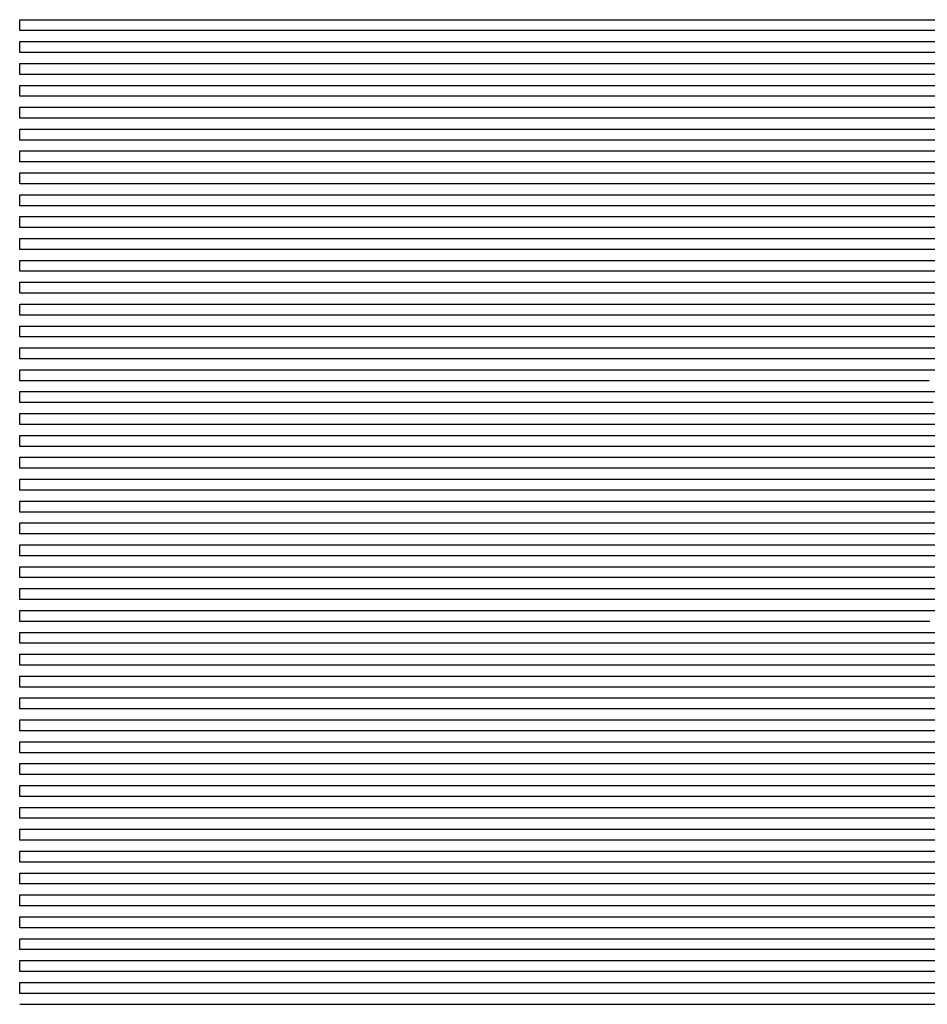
# Model space of a CAD drawing. Extents: x -4 to 4.3, y -2 to 2.5.
# Tile 1 of 108: x -4 to -2.96, y -2 to -0.87. Entities that reach past the tile are written whole.
import ezdxf

# ---------------------------------------------------------------- set-up
doc = ezdxf.new("R2010")
doc.units = 0

msp = doc.modelspace()

# ---------------------------------------------------------------- linework, layer by layer
at = {"layer": 'Default', "color": 72, "linetype": 'CONTINUOUS'}
for p, q in [((-4, -0.88746, -0.103), (-4, -0.87496, -0.103)), ((-4, -0.87496, -0.103), (-2.249, -0.87496, -0.103)), ((-2.238601, -0.88746, -0.103516), (-4, -0.88746, -0.103)), ((-4, -0.91246, -0.103), (-4, -0.89996, -0.103)), ((-4, -0.89996, -0.103), (-2.264625, -0.89996, -0.103)), ((-2.249097, -0.91246, -0.103401), (-4, -0.91246, -0.103)), ((-4, -0.93746, -0.103), (-4, -0.92496, -0.103)), ((-4, -0.92496, -0.103), (-2.28025, -0.92496, -0.103)), ((-2.268265, -0.93746, -0.103092), (-4, -0.93746, -0.103)), ((-4, -0.96246, -0.103), (-4, -0.94996, -0.103)), ((-4, -0.94996, -0.103), (-2.28025, -0.94996, -0.103)), ((-2.278705, -0.96246, -0.103394), (-4, -0.96246, -0.103)), ((-4, -0.98746, -0.103), (-4, -0.97496, -0.103)), ((-4, -0.97496, -0.103), (-2.295875, -0.97496, -0.103)), ((-2.293138, -0.98746, -0.10305), (-4, -0.98746, -0.103)), ((-4, -1.01246, -0.103), (-4, -0.99996, -0.103)), ((-4, -0.99996, -0.103), (-2.3115, -0.99996, -0.103)), ((-2.309607, -1.01246, -0.10321), (-4, -1.01246, -0.103)), ((-4, -1.03746, -0.103), (-4, -1.02496, -0.103)), ((-4, -1.02496, -0.103), (-2.327125, -1.02496, -0.103)), ((-2.320072, -1.03746, -0.103522), (-4, -1.03746, -0.103)), ((-4, -1.06246, -0.103), (-4, -1.04996, -0.103)), ((-4, -1.04996, -0.103), (-2.34275, -1.04996, -0.103)), ((-2.332754, -1.06246, -0.103293), (-4, -1.06246, -0.103)), ((-4, -1.08746, -0.103), (-4, -1.07496, -0.103)), ((-4, -1.07496, -0.103), (-2.358375, -1.07496, -0.103)), ((-2.356816, -1.08746, -0.103195), (-4, -1.08746, -0.103)), ((-4, -1.11246, -0.103), (-4, -1.09996, -0.103)), ((-4, -1.09996, -0.103), (-2.389625, -1.09996, -0.103)), ((-2.374396, -1.11246, -0.103435), (-4, -1.11246, -0.103)), ((-4, -1.13746, -0.103), (-4, -1.12496, -0.103)), ((-4, -1.12496, -0.103), (-2.40525, -1.12496, -0.103)), ((-2.40476, -1.13746, -0.103049), (-4, -1.13746, -0.103)), ((-4, -1.16246, -0.103), (-4, -1.14996, -0.103)), ((-4, -1.14996, -0.103), (-2.420875, -1.14996, -0.103)), ((-2.422901, -1.16246, -0.103194), (-4, -1.16246, -0.103)), ((-4, -1.18746, -0.103), (-4, -1.17496, -0.103)), ((-4, -1.17496, -0.103), (-2.452125, -1.17496, -0.103)), ((-3.155475, -1.18746, -0.103441), (-4, -1.18746, -0.103)), ((-3.124232, -1.18746, -0.103), (-3.155475, -1.18746, -0.103441)), ((-2.452375, -1.18746, -0.103), (-3.124232, -1.18746, -0.103)), ((-4, -1.21246, -0.103), (-4, -1.19996, -0.103)), ((-4, -1.19996, -0.103), (-3.233375, -1.19996, -0.103)), ((-3.233375, -1.19996, -0.103), (-3.186511, -1.19996, -0.104178)), ((-3.186511, -1.19996, -0.104178), (-3.170893, -1.19996, -0.104195)), ((-3.170893, -1.19996, -0.104195), (-3.155268, -1.19996, -0.106181)), ((-3.155268, -1.19996, -0.106181), (-3.124166, -1.19996, -0.10427)), ((-3.124166, -1.19996, -0.10427), (-3.108577, -1.19996, -0.104109)), ((-3.108577, -1.19996, -0.104109), (-3.092953, -1.19996, -0.10322)), ((-3.092953, -1.19996, -0.10322), (-2.467979, -1.19996, -0.103)), ((-3.246218, -1.21246, -0.103059), (-4, -1.21246, -0.103)), ((-3.215088, -1.21246, -0.104614), (-3.246218, -1.21246, -0.103059)), ((-3.183935, -1.21246, -0.108104), (-3.215088, -1.21246, -0.104614)), ((-3.168475, -1.21246, -0.108171), (-3.183935, -1.21246, -0.108104)), ((-3.160778, -1.21246, -0.109297), (-3.168475, -1.21246, -0.108171)), ((-3.153082, -1.21246, -0.111533), (-3.160778, -1.21246, -0.109297)), ((-3.137477, -1.21246, -0.108815), (-3.153082, -1.21246, -0.111533)), ((-3.121985, -1.21246, -0.108023), (-3.137477, -1.21246, -0.108815)), ((-3.106373, -1.21246, -0.10597), (-3.121985, -1.21246, -0.108023)), ((-3.090832, -1.21246, -0.105351), (-3.106373, -1.21246, -0.10597)), ((-3.07521, -1.21246, -0.103719), (-3.090832, -1.21246, -0.105351)), ((-3.02834, -1.21246, -0.103), (-3.07521, -1.21246, -0.103719)), ((-2.466001, -1.21246, -0.103504), (-3.02834, -1.21246, -0.103)), ((-4, -1.23746, -0.103), (-4, -1.22496, -0.103)), ((-4, -1.22496, -0.103), (-3.264625, -1.22496, -0.103)), ((-3.264625, -1.22496, -0.103), (-3.249, -1.22496, -0.103357)), ((-3.249, -1.22496, -0.103357), (-3.233379, -1.22496, -0.10512)), ((-3.233379, -1.22496, -0.10512), (-3.217853, -1.22496, -0.107492)), ((-3.217853, -1.22496, -0.107492), (-3.202407, -1.22496, -0.110986)), ((-3.202407, -1.22496, -0.110986), (-3.187167, -1.22496, -0.115128)), ((-3.187167, -1.22496, -0.115128), (-3.172089, -1.22496, -0.115129)), ((-3.172089, -1.22496, -0.115129), (-3.156464, -1.22496, -0.117889)), ((-3.156464, -1.22496, -0.117889), (-3.141077, -1.22496, -0.116897)), ((-3.141077, -1.22496, -0.116897), (-3.125485, -1.22496, -0.115176)), ((-3.125485, -1.22496, -0.115176), (-3.109954, -1.22496, -0.111754)), ((-3.109954, -1.22496, -0.111754), (-3.094695, -1.22496, -0.110329)), ((-3.094695, -1.22496, -0.110329), (-3.079138, -1.22496, -0.107116)), ((-3.079138, -1.22496, -0.107116), (-3.048274, -1.22496, -0.104309)), ((-3.048274, -1.22496, -0.104309), (-3.017113, -1.22496, -0.103)), ((-3.017113, -1.22496, -0.103), (-2.501495, -1.22496, -0.103)), ((-3.264899, -1.23746, -0.103), (-4, -1.23746, -0.103)), ((-3.249618, -1.23746, -0.104439), (-3.264899, -1.23746, -0.103)), ((-3.234932, -1.23746, -0.107574), (-3.249618, -1.23746, -0.104439)), ((-3.219968, -1.23746, -0.113011), (-3.234932, -1.23746, -0.107574)), ((-3.20559, -1.23746, -0.11733), (-3.219968, -1.23746, -0.113011)), ((-3.190368, -1.23746, -0.123807), (-3.20559, -1.23746, -0.11733)), ((-3.174932, -1.23746, -0.127382), (-3.190368, -1.23746, -0.123807)), ((-3.159355, -1.23746, -0.129826), (-3.174932, -1.23746, -0.127382)), ((-3.144186, -1.23746, -0.131016), (-3.159355, -1.23746, -0.129826)), ((-3.12939, -1.23746, -0.127362), (-3.144186, -1.23746, -0.131016)), ((-3.114065, -1.23746, -0.122161), (-3.12939, -1.23746, -0.127362)), ((-3.099243, -1.23746, -0.119214), (-3.114065, -1.23746, -0.122161)), ((-3.083853, -1.23746, -0.114078), (-3.099243, -1.23746, -0.119214)), ((-3.053083, -1.23746, -0.108147), (-3.083853, -1.23746, -0.114078)), ((-3.021974, -1.23746, -0.104145), (-3.053083, -1.23746, -0.108147)), ((-3.00635, -1.23746, -0.103164), (-3.021974, -1.23746, -0.104145)), ((-2.990725, -1.23746, -0.103), (-3.00635, -1.23746, -0.103164)), ((-2.506381, -1.23746, -0.103209), (-2.990725, -1.23746, -0.103)), ((-4, -1.26246, -0.103), (-4, -1.24996, -0.103)), ((-4, -1.24996, -0.103), (-3.28025, -1.24996, -0.103)), ((-3.28025, -1.24996, -0.103), (-3.264625, -1.24996, -0.103321)), ((-3.264625, -1.24996, -0.103321), (-3.249003, -1.24996, -0.105348)), ((-3.249003, -1.24996, -0.105348), (-3.233508, -1.24996, -0.111282)), ((-3.233508, -1.24996, -0.111282), (-3.218917, -1.24996, -0.120391)), ((-3.218917, -1.24996, -0.120391), (-3.205662, -1.24996, -0.129366)), ((-3.205662, -1.24996, -0.129366), (-3.192725, -1.24996, -0.134741)), ((-3.192725, -1.24996, -0.134741), (-3.18551, -1.24996, -0.134122)), ((-3.18551, -1.24996, -0.134122), (-3.178295, -1.24996, -0.1331)), ((-3.178295, -1.24996, -0.1331), (-3.147266, -1.24996, -0.129885)), ((-3.147266, -1.24996, -0.129885), (-3.116118, -1.24996, -0.129892)), ((-3.116118, -1.24996, -0.129892), (-3.100493, -1.24996, -0.131114)), ((-3.100493, -1.24996, -0.131114), (-3.055415, -1.24996, -0.114804)), ((-3.055415, -1.24996, -0.114804), (-3.040771, -1.24996, -0.110917)), ((-3.040771, -1.24996, -0.110917), (-3.010319, -1.24996, -0.105387)), ((-3.010319, -1.24996, -0.105387), (-2.994923, -1.24996, -0.103753)), ((-2.994923, -1.24996, -0.103753), (-2.979385, -1.24996, -0.103057)), ((-2.979385, -1.24996, -0.103057), (-2.541901, -1.24996, -0.103)), ((-3.27981, -1.26246, -0.103), (-4, -1.26246, -0.103)), ((-3.264546, -1.26246, -0.103677), (-3.27981, -1.26246, -0.103)), ((-3.250418, -1.26246, -0.106769), (-3.264546, -1.26246, -0.103677)), ((-3.237275, -1.26246, -0.112978), (-3.250418, -1.26246, -0.106769)), ((-3.226119, -1.26246, -0.120151), (-3.237275, -1.26246, -0.112978)), ((-3.218545, -1.26246, -0.127577), (-3.226119, -1.26246, -0.120151)), ((-3.214758, -1.26246, -0.132547), (-3.218545, -1.26246, -0.127577)), ((-3.212864, -1.26246, -0.135516), (-3.214758, -1.26246, -0.132547)), ((-3.210971, -1.26246, -0.137526), (-3.212864, -1.26246, -0.135516)), ((-3.195457, -1.26246, -0.133601), (-3.210971, -1.26246, -0.137526)), ((-3.179898, -1.26246, -0.131733), (-3.195457, -1.26246, -0.133601)), ((-3.148699, -1.26246, -0.129055), (-3.179898, -1.26246, -0.131733)), ((-3.117492, -1.26246, -0.128665), (-3.148699, -1.26246, -0.129055)), ((-3.101891, -1.26246, -0.12982), (-3.117492, -1.26246, -0.128665)), ((-3.071527, -1.26246, -0.13119), (-3.101891, -1.26246, -0.12982)), ((-3.057416, -1.26246, -0.126249), (-3.071527, -1.26246, -0.13119)), ((-3.042622, -1.26246, -0.119215), (-3.057416, -1.26246, -0.126249)), ((-3.027437, -1.26246, -0.114056), (-3.042622, -1.26246, -0.119215)), ((-2.996692, -1.26246, -0.107099), (-3.027437, -1.26246, -0.114056)), ((-2.981123, -1.26246, -0.104779), (-2.996692, -1.26246, -0.107099)), ((-2.965503, -1.26246, -0.103451), (-2.981123, -1.26246, -0.104779)), ((-2.934253, -1.26246, -0.103), (-2.965503, -1.26246, -0.103451)), ((-4, -1.28746, -0.103), (-4, -1.27496, -0.103)), ((-4, -1.27496, -0.103), (-3.28025, -1.27496, -0.103)), ((-3.28025, -1.27496, -0.103), (-3.264625, -1.27496, -0.104577)), ((-3.264625, -1.27496, -0.104577), (-3.249079, -1.27496, -0.110124)), ((-3.249079, -1.27496, -0.110124), (-3.234363, -1.27496, -0.118444)), ((-3.234363, -1.27496, -0.118444), (-3.227562, -1.27496, -0.124585)), ((-3.227562, -1.27496, -0.124585), (-3.220761, -1.27496, -0.133229)), ((-3.220761, -1.27496, -0.133229), (-3.2111, -1.27496, -0.137782)), ((-3.2111, -1.27496, -0.137782), (-3.207567, -1.27496, -0.136493)), ((-3.207567, -1.27496, -0.136493), (-3.204033, -1.27496, -0.135438)), ((-3.204033, -1.27496, -0.135438), (-3.196966, -1.27496, -0.133669)), ((-3.196966, -1.27496, -0.133669), (-3.181808, -1.27496, -0.130843)), ((-3.181808, -1.27496, -0.130843), (-3.150887, -1.27496, -0.128574)), ((-3.150887, -1.27496, -0.128574), (-3.119668, -1.27496, -0.12801)), ((-3.119668, -1.27496, -0.12801), (-3.041581, -1.27496, -0.130549)), ((-3.041581, -1.27496, -0.130549), (-3.033772, -1.27496, -0.127247)), ((-3.033772, -1.27496, -0.127247), (-3.025964, -1.27496, -0.122929)), ((-3.025964, -1.27496, -0.122929), (-3.012291, -1.27496, -0.117195)), ((-3.012291, -1.27496, -0.117195), (-2.997881, -1.27496, -0.112886)), ((-2.997881, -1.27496, -0.112886), (-2.982911, -1.27496, -0.109322)), ((-2.982911, -1.27496, -0.109322), (-2.967711, -1.27496, -0.106299)), ((-2.967711, -1.27496, -0.106299), (-2.952386, -1.27496, -0.10433)), ((-3.275676, -1.28746, -0.103075), (-4, -1.28746, -0.103)), ((-3.261205, -1.28746, -0.105379), (-3.275676, -1.28746, -0.103075)), ((-3.248346, -1.28746, -0.110616), (-3.261205, -1.28746, -0.105379)), ((-3.237461, -1.28746, -0.11813), (-3.248346, -1.28746, -0.110616)), ((-3.229653, -1.28746, -0.12617), (-3.237461, -1.28746, -0.11813)), ((-3.225749, -1.28746, -0.13155), (-3.229653, -1.28746, -0.12617)), ((-3.223797, -1.28746, -0.134775), (-3.225749, -1.28746, -0.13155)), ((-3.221845, -1.28746, -0.138521), (-3.223797, -1.28746, -0.134775)), ((-3.206814, -1.28746, -0.137992), (-3.221845, -1.28746, -0.138521)), ((-3.191632, -1.28746, -0.133683), (-3.206814, -1.28746, -0.137992)), ((-3.176065, -1.28746, -0.129896), (-3.191632, -1.28746, -0.133683)), ((-3.160456, -1.28746, -0.128548), (-3.176065, -1.28746, -0.129896)), ((-3.129211, -1.28746, -0.127631), (-3.160456, -1.28746, -0.128548)), ((-3.051101, -1.28746, -0.128816), (-3.129211, -1.28746, -0.127631)), ((-3.020371, -1.28746, -0.130135), (-3.051101, -1.28746, -0.128816)), ((-3.006435, -1.28746, -0.126537), (-3.020371, -1.28746, -0.130135)), ((-2.991741, -1.28746, -0.119086), (-3.006435, -1.28746, -0.126537)), ((-2.97662, -1.28746, -0.113619), (-2.991741, -1.28746, -0.119086)), ((-2.961081, -1.28746, -0.109575), (-2.97662, -1.28746, -0.113619)), ((-4, -1.31246, -0.103), (-4, -1.29996, -0.103)), ((-4, -1.29996, -0.103), (-3.28025, -1.29996, -0.103)), ((-3.28025, -1.29996, -0.103), (-3.264625, -1.29996, -0.104496)), ((-3.264625, -1.29996, -0.104496), (-3.249071, -1.29996, -0.110206)), ((-3.249071, -1.29996, -0.110206), (-3.234403, -1.29996, -0.120914)), ((-3.234403, -1.29996, -0.120914), (-3.228093, -1.29996, -0.128145)), ((-3.228093, -1.29996, -0.128145), (-3.221784, -1.29996, -0.138606)), ((-3.221784, -1.29996, -0.138606), (-3.217748, -1.29996, -0.139371)), ((-3.217748, -1.29996, -0.139371), (-3.213713, -1.29996, -0.138232)), ((-3.213713, -1.29996, -0.138232), (-3.198676, -1.29996, -0.134724)), ((-3.198676, -1.29996, -0.134724), (-3.16807, -1.29996, -0.129563)), ((-3.16807, -1.29996, -0.129563), (-3.152645, -1.29996, -0.128041)), ((-3.152645, -1.29996, -0.128041), (-3.058975, -1.29996, -0.127955)), ((-3.058975, -1.29996, -0.127955), (-2.988691, -1.29996, -0.130131)), ((-2.988691, -1.29996, -0.130131), (-2.980887, -1.29996, -0.125496)), ((-2.980887, -1.29996, -0.125496), (-2.967453, -1.29996, -0.119148)), ((-2.967453, -1.29996, -0.119148), (-2.953325, -1.29996, -0.115337)), ((-3.273375, -1.31246, -0.103275), (-4, -1.31246, -0.103)), ((-3.259115, -1.31246, -0.106077), (-3.273375, -1.31246, -0.103275)), ((-3.246574, -1.31246, -0.111692), (-3.259115, -1.31246, -0.106077)), ((-3.23579, -1.31246, -0.119707), (-3.246574, -1.31246, -0.111692)), ((-3.228118, -1.31246, -0.127751), (-3.23579, -1.31246, -0.119707)), ((-3.224282, -1.31246, -0.13258), (-3.228118, -1.31246, -0.127751)), ((-3.222364, -1.31246, -0.135465), (-3.224282, -1.31246, -0.13258)), ((-3.220446, -1.31246, -0.138796), (-3.222364, -1.31246, -0.135465)), ((-3.189657, -1.31246, -0.132732), (-3.220446, -1.31246, -0.138796)), ((-3.174103, -1.31246, -0.130546), (-3.189657, -1.31246, -0.132732)), ((-3.142889, -1.31246, -0.127999), (-3.174103, -1.31246, -0.130546)), ((-3.03352, -1.31246, -0.127859), (-3.142889, -1.31246, -0.127999)), ((-2.971196, -1.31246, -0.130136), (-3.03352, -1.31246, -0.127859)), ((-2.9567, -1.31246, -0.128238), (-2.971196, -1.31246, -0.130136)), ((-4, -1.33746, -0.103), (-4, -1.32496, -0.103)), ((-4, -1.32496, -0.103), (-3.28025, -1.32496, -0.103)), ((-3.28025, -1.32496, -0.103), (-3.264625, -1.32496, -0.104513)), ((-3.264625, -1.32496, -0.104513), (-3.249073, -1.32496, -0.108401)), ((-3.249073, -1.32496, -0.108401), (-3.233914, -1.32496, -0.11676)), ((-3.233914, -1.32496, -0.11676), (-3.227073, -1.32496, -0.122771)), ((-3.227073, -1.32496, -0.122771), (-3.220232, -1.32496, -0.131114)), ((-3.220232, -1.32496, -0.131114), (-3.210325, -1.32496, -0.136163)), ((-3.210325, -1.32496, -0.136163), (-3.203364, -1.32496, -0.134516)), ((-3.203364, -1.32496, -0.134516), (-3.181068, -1.32496, -0.130656)), ((-3.181068, -1.32496, -0.130656), (-3.150082, -1.32496, -0.128296)), ((-3.150082, -1.32496, -0.128296), (-3.040745, -1.32496, -0.127466)), ((-3.040745, -1.32496, -0.127466), (-2.978251, -1.32496, -0.128593)), ((-2.978251, -1.32496, -0.128593), (-2.931454, -1.32496, -0.131432)), ((-3.271707, -1.33746, -0.103015), (-4, -1.33746, -0.103)), ((-3.256944, -1.33746, -0.104534), (-3.271707, -1.33746, -0.103015)), ((-3.243718, -1.33746, -0.10912), (-3.256944, -1.33746, -0.104534)), ((-3.231533, -1.33746, -0.116784), (-3.243718, -1.33746, -0.10912)), ((-3.223735, -1.33746, -0.123044), (-3.231533, -1.33746, -0.116784)), ((-3.219835, -1.33746, -0.127031), (-3.223735, -1.33746, -0.123044)), ((-3.215936, -1.33746, -0.131932), (-3.219835, -1.33746, -0.127031)), ((-3.200457, -1.33746, -0.132865), (-3.215936, -1.33746, -0.131932)), ((-3.184902, -1.33746, -0.130726), (-3.200457, -1.33746, -0.132865)), ((-3.153686, -1.33746, -0.128269), (-3.184902, -1.33746, -0.130726)), ((-3.138061, -1.33746, -0.127949), (-3.153686, -1.33746, -0.128269)), ((-3.059939, -1.33746, -0.127689), (-3.138061, -1.33746, -0.127949)), ((-2.98183, -1.33746, -0.127835), (-3.059939, -1.33746, -0.127689)), ((-2.950609, -1.33746, -0.129363), (-2.98183, -1.33746, -0.127835)), ((-4, -1.36246, -0.103), (-4, -1.34996, -0.103)), ((-4, -1.34996, -0.103), (-3.28025, -1.34996, -0.103)), ((-3.28025, -1.34996, -0.103), (-3.264625, -1.34996, -0.103388)), ((-3.264625, -1.34996, -0.103388), (-3.249005, -1.34996, -0.105615)), ((-3.249005, -1.34996, -0.105615), (-3.233536, -1.34996, -0.111564)), ((-3.233536, -1.34996, -0.111564), (-3.218953, -1.34996, -0.122079)), ((-3.218953, -1.34996, -0.122079), (-3.206278, -1.34996, -0.134371)), ((-3.206278, -1.34996, -0.134371), (-3.195062, -1.34996, -0.132416)), ((-3.195062, -1.34996, -0.132416), (-3.179635, -1.34996, -0.130108)), ((-3.179635, -1.34996, -0.130108), (-3.164183, -1.34996, -0.128443)), ((-3.164183, -1.34996, -0.128443), (-3.148647, -1.34996, -0.127735)), ((-3.148647, -1.34996, -0.127735), (-3.054916, -1.34996, -0.127944)), ((-3.054916, -1.34996, -0.127944), (-2.992418, -1.34996, -0.127463)), ((-2.992418, -1.34996, -0.127463), (-2.898687, -1.34996, -0.129555)), ((-3.260923, -1.36246, -0.103059), (-4, -1.36246, -0.103)), ((-3.245894, -1.36246, -0.105254), (-3.260923, -1.36246, -0.103059)), ((-3.232225, -1.36246, -0.109141), (-3.245894, -1.36246, -0.105254)), ((-3.220291, -1.36246, -0.11575), (-3.232225, -1.36246, -0.109141)), ((-3.212478, -1.36246, -0.122353), (-3.220291, -1.36246, -0.11575)), ((-3.208572, -1.36246, -0.126398), (-3.212478, -1.36246, -0.122353)), ((-3.204666, -1.36246, -0.130791), (-3.208572, -1.36246, -0.126398)), ((-3.189163, -1.36246, -0.13073), (-3.204666, -1.36246, -0.130791)), ((-3.173576, -1.36246, -0.12877), (-3.189163, -1.36246, -0.13073)), ((-3.157952, -1.36246, -0.127673), (-3.173576, -1.36246, -0.12877)), ((-3.111081, -1.36246, -0.127971), (-3.157952, -1.36246, -0.127673)), ((-3.001709, -1.36246, -0.127602), (-3.111081, -1.36246, -0.127971)), ((-2.939213, -1.36246, -0.128047), (-3.001709, -1.36246, -0.127602)), ((-4, -1.38746, -0.103), (-4, -1.37496, -0.103)), ((-4, -1.37496, -0.103), (-3.264625, -1.37496, -0.103)), ((-3.264625, -1.37496, -0.103), (-3.249, -1.37496, -0.103361)), ((-3.249, -1.37496, -0.103361), (-3.233379, -1.37496, -0.106913)), ((-3.233379, -1.37496, -0.106913), (-3.218143, -1.37496, -0.113049)), ((-3.218143, -1.37496, -0.113049), (-3.210896, -1.37496, -0.117918)), ((-3.210896, -1.37496, -0.117918), (-3.203649, -1.37496, -0.12461)), ((-3.203649, -1.37496, -0.12461), (-3.19217, -1.37496, -0.130678)), ((-3.19217, -1.37496, -0.130678), (-3.185263, -1.37496, -0.129755)), ((-3.185263, -1.37496, -0.129755), (-3.162797, -1.37496, -0.128202)), ((-3.162797, -1.37496, -0.128202), (-3.131583, -1.37496, -0.127487)), ((-3.131583, -1.37496, -0.127487), (-3.006589, -1.37496, -0.12798)), ((-3.006589, -1.37496, -0.12798), (-2.897215, -1.37496, -0.128045)), ((-3.250045, -1.38746, -0.103129), (-4, -1.38746, -0.103)), ((-3.235205, -1.38746, -0.10445), (-3.250045, -1.38746, -0.103129)), ((-3.220799, -1.38746, -0.109199), (-3.235205, -1.38746, -0.10445)), ((-3.207523, -1.38746, -0.114774), (-3.220799, -1.38746, -0.109199)), ((-3.195189, -1.38746, -0.122428), (-3.207523, -1.38746, -0.114774)), ((-3.191294, -1.38746, -0.125458), (-3.195189, -1.38746, -0.122428)), ((-3.187399, -1.38746, -0.129151), (-3.191294, -1.38746, -0.125458)), ((-3.179609, -1.38746, -0.129883), (-3.187399, -1.38746, -0.129151)), ((-3.164, -1.38746, -0.128704), (-3.179609, -1.38746, -0.129883)), ((-3.132756, -1.38746, -0.12755), (-3.164, -1.38746, -0.128704)), ((-3.085885, -1.38746, -0.127983), (-3.132756, -1.38746, -0.12755)), ((-2.914011, -1.38746, -0.12774), (-3.085885, -1.38746, -0.127983)), ((-4, -1.41246, -0.103), (-4, -1.39996, -0.103)), ((-4, -1.39996, -0.103), (-3.249, -1.39996, -0.103)), ((-3.249, -1.39996, -0.103), (-3.233375, -1.39996, -0.103715)), ((-3.233375, -1.39996, -0.103715), (-3.217766, -1.39996, -0.106446)), ((-3.217766, -1.39996, -0.106446), (-3.202375, -1.39996, -0.111429)), ((-3.202375, -1.39996, -0.111429), (-3.18751, -1.39996, -0.119075)), ((-3.18751, -1.39996, -0.119075), (-3.173615, -1.39996, -0.130399)), ((-3.173615, -1.39996, -0.130399), (-3.145967, -1.39996, -0.128184)), ((-3.145967, -1.39996, -0.128184), (-3.130376, -1.39996, -0.127652)), ((-3.130376, -1.39996, -0.127652), (-2.927261, -1.39996, -0.12795)), ((-3.227352, -1.41246, -0.103273), (-4, -1.41246, -0.103)), ((-3.212175, -1.41246, -0.105059), (-3.227352, -1.41246, -0.103273)), ((-3.198099, -1.41246, -0.108501), (-3.212175, -1.41246, -0.105059)), ((-3.185884, -1.41246, -0.114389), (-3.198099, -1.41246, -0.108501)), ((-3.17537, -1.41246, -0.122774), (-3.185884, -1.41246, -0.114389)), ((-3.171476, -1.41246, -0.127055), (-3.17537, -1.41246, -0.122774)), ((-3.167582, -1.41246, -0.13075), (-3.171476, -1.41246, -0.127055)), ((-3.144173, -1.41246, -0.12875), (-3.167582, -1.41246, -0.13075)), ((-3.097305, -1.41246, -0.127816), (-3.144173, -1.41246, -0.12875)), ((-3.050432, -1.41246, -0.128), (-3.097305, -1.41246, -0.127816)), ((-2.737933, -1.41246, -0.127731), (-3.050432, -1.41246, -0.128)), ((-4, -1.43746, -0.103), (-4, -1.42496, -0.103)), ((-4, -1.42496, -0.103), (-3.233375, -1.42496, -0.103)), ((-3.233375, -1.42496, -0.103), (-3.21775, -1.42496, -0.103105)), ((-3.21775, -1.42496, -0.103105), (-3.202125, -1.42496, -0.10517)), ((-3.202125, -1.42496, -0.10517), (-3.186635, -1.42496, -0.11084)), ((-3.186635, -1.42496, -0.11084), (-3.171962, -1.42496, -0.117985)), ((-3.171962, -1.42496, -0.117985), (-3.157914, -1.42496, -0.128627)), ((-3.157914, -1.42496, -0.128627), (-3.151687, -1.42496, -0.130349)), ((-3.151687, -1.42496, -0.130349), (-3.145459, -1.42496, -0.129935)), ((-3.145459, -1.42496, -0.129935), (-3.129869, -1.42496, -0.129633)), ((-3.129869, -1.42496, -0.129633), (-3.098653, -1.42496, -0.128055)), ((-3.098653, -1.42496, -0.128055), (-2.69242, -1.42496, -0.127871)), ((-3.21665, -1.43746, -0.103031), (-4, -1.43746, -0.103)), ((-3.201298, -1.43746, -0.103992), (-3.21665, -1.43746, -0.103031)), ((-3.186454, -1.43746, -0.106802), (-3.201298, -1.43746, -0.103992)), ((-3.172448, -1.43746, -0.111403), (-3.186454, -1.43746, -0.106802)), ((-3.159802, -1.43746, -0.117658), (-3.172448, -1.43746, -0.111403)), ((-3.148228, -1.43746, -0.126058), (-3.159802, -1.43746, -0.117658)), ((-3.144338, -1.43746, -0.129585), (-3.148228, -1.43746, -0.126058)), ((-3.140447, -1.43746, -0.131726), (-3.144338, -1.43746, -0.129585)), ((-3.117074, -1.43746, -0.12946), (-3.140447, -1.43746, -0.131726)), ((-3.085832, -1.43746, -0.127956), (-3.117074, -1.43746, -0.12946)), ((-3.007707, -1.43746, -0.128), (-3.085832, -1.43746, -0.127956)), ((-2.335851, -1.43746, -0.127577), (-3.007707, -1.43746, -0.128)), ((-4, -1.46246, -0.103), (-4, -1.44996, -0.103)), ((-4, -1.44996, -0.103), (-3.202125, -1.44996, -0.103017)), ((-3.202125, -1.44996, -0.103017), (-3.1865, -1.44996, -0.104263)), ((-3.1865, -1.44996, -0.104263), (-3.170924, -1.44996, -0.107594)), ((-3.170924, -1.44996, -0.107594), (-3.155645, -1.44996, -0.113269)), ((-3.155645, -1.44996, -0.113269), (-3.140998, -1.44996, -0.121793)), ((-3.140998, -1.44996, -0.121793), (-3.127493, -1.44996, -0.131439)), ((-3.127493, -1.44996, -0.131439), (-3.099207, -1.44996, -0.12901)), ((-3.099207, -1.44996, -0.12901), (-3.021141, -1.44996, -0.127827)), ((-3.021141, -1.44996, -0.127827), (-2.458642, -1.44996, -0.128)), ((-3.183564, -1.46246, -0.103266), (-4, -1.46246, -0.103)), ((-3.168443, -1.46246, -0.1052), (-3.183564, -1.46246, -0.103266)), ((-3.15402, -1.46246, -0.108956), (-3.168443, -1.46246, -0.1052)), ((-3.140015, -1.46246, -0.11479), (-3.15402, -1.46246, -0.108956)), ((-3.118215, -1.46246, -0.125583), (-3.140015, -1.46246, -0.11479)), ((-3.110415, -1.46246, -0.13083), (-3.118215, -1.46246, -0.125583)), ((-3.0948, -1.46246, -0.129947), (-3.110415, -1.46246, -0.13083)), ((-3.032325, -1.46246, -0.127914), (-3.0948, -1.46246, -0.129947)), ((-2.969825, -1.46246, -0.128), (-3.032325, -1.46246, -0.127914)), ((-2.407333, -1.46246, -0.127813), (-2.969825, -1.46246, -0.128)), ((-4, -1.48746, -0.103), (-4, -1.47496, -0.103)), ((-4, -1.47496, -0.103), (-3.1865, -1.47496, -0.103)), ((-3.1865, -1.47496, -0.103), (-3.170875, -1.47496, -0.103347)), ((-3.170875, -1.47496, -0.103347), (-3.155254, -1.47496, -0.105386)), ((-3.155254, -1.47496, -0.105386), (-3.13976, -1.47496, -0.109602)), ((-3.13976, -1.47496, -0.109602), (-3.124684, -1.47496, -0.113092)), ((-3.124684, -1.47496, -0.113092), (-3.109461, -1.47496, -0.121211)), ((-3.109461, -1.47496, -0.121211), (-3.095674, -1.47496, -0.131534)), ((-3.095674, -1.47496, -0.131534), (-3.036371, -1.47496, -0.128308)), ((-3.036371, -1.47496, -0.128308), (-2.520772, -1.47496, -0.127994)), ((-3.160032, -1.48746, -0.103245), (-4, -1.48746, -0.103)), ((-3.12963, -1.48746, -0.10663), (-3.160032, -1.48746, -0.103245)), ((-3.115642, -1.48746, -0.111177), (-3.12963, -1.48746, -0.10663)), ((-3.102505, -1.48746, -0.117715), (-3.115642, -1.48746, -0.111177)), ((-3.094788, -1.48746, -0.122684), (-3.102505, -1.48746, -0.117715)), ((-3.09093, -1.48746, -0.12596), (-3.094788, -1.48746, -0.122684)), ((-3.087071, -1.48746, -0.129552), (-3.09093, -1.48746, -0.12596)), ((-3.07155, -1.48746, -0.132003), (-3.087071, -1.48746, -0.129552)), ((-3.055966, -1.48746, -0.130199), (-3.07155, -1.48746, -0.132003)), ((-3.040348, -1.48746, -0.129059), (-3.055966, -1.48746, -0.130199)), ((-2.993481, -1.48746, -0.12793), (-3.040348, -1.48746, -0.129059)), ((-2.899731, -1.48746, -0.127997), (-2.993481, -1.48746, -0.12793)), ((-4, -1.51246, -0.103), (-4, -1.49996, -0.103)), ((-4, -1.49996, -0.103), (-3.170875, -1.49996, -0.103)), ((-3.170875, -1.49996, -0.103), (-3.139626, -1.49996, -0.103199)), ((-3.139626, -1.49996, -0.103199), (-3.124001, -1.49996, -0.105088)), ((-3.124001, -1.49996, -0.105088), (-3.108489, -1.49996, -0.109129)), ((-3.108489, -1.49996, -0.109129), (-3.093368, -1.49996, -0.115637)), ((-3.093368, -1.49996, -0.115637), (-3.079017, -1.49996, -0.12258)), ((-3.079017, -1.49996, -0.12258), (-3.064951, -1.49996, -0.130879)), ((-3.064951, -1.49996, -0.130879), (-3.058222, -1.49996, -0.131437)), ((-3.058222, -1.49996, -0.131437), (-3.020322, -1.49996, -0.129185)), ((-3.020322, -1.49996, -0.129185), (-2.989099, -1.49996, -0.128361)), ((-2.989099, -1.49996, -0.128361), (-2.910982, -1.49996, -0.127657)), ((-3.131576, -1.51246, -0.103125), (-4, -1.51246, -0.103)), ((-3.116298, -1.51246, -0.104399), (-3.131576, -1.51246, -0.103125)), ((-3.086228, -1.51246, -0.111289), (-3.116298, -1.51246, -0.104399)), ((-3.071665, -1.51246, -0.115917), (-3.086228, -1.51246, -0.111289)), ((-3.057356, -1.51246, -0.12148), (-3.071665, -1.51246, -0.115917)), ((-3.049568, -1.51246, -0.124896), (-3.057356, -1.51246, -0.12148)), ((-3.04178, -1.51246, -0.129361), (-3.049568, -1.51246, -0.124896)), ((-3.026176, -1.51246, -0.130597), (-3.04178, -1.51246, -0.129361)), ((-2.994939, -1.51246, -0.129153), (-3.026176, -1.51246, -0.130597)), ((-2.979325, -1.51246, -0.129238), (-2.994939, -1.51246, -0.129153)), ((-2.932462, -1.51246, -0.127853), (-2.979325, -1.51246, -0.129238)), ((-4, -1.53746, -0.103), (-4, -1.52496, -0.103)), ((-4, -1.52496, -0.103), (-3.139625, -1.52496, -0.103)), ((-3.139625, -1.52496, -0.103), (-3.108375, -1.52496, -0.10379)), ((-3.108375, -1.52496, -0.10379), (-3.092765, -1.52496, -0.105394)), ((-3.092765, -1.52496, -0.105394), (-3.077221, -1.52496, -0.108016)), ((-3.077221, -1.52496, -0.108016), (-3.04661, -1.52496, -0.115752)), ((-3.04661, -1.52496, -0.115752), (-3.039065, -1.52496, -0.119672)), ((-3.039065, -1.52496, -0.119672), (-3.03152, -1.52496, -0.125355)), ((-3.03152, -1.52496, -0.125355), (-3.019039, -1.52496, -0.131789)), ((-3.019039, -1.52496, -0.131789), (-3.005151, -1.52496, -0.130693)), ((-3.005151, -1.52496, -0.130693), (-2.911486, -1.52496, -0.127737)), ((-3.099937, -1.53746, -0.10316), (-4, -1.53746, -0.103)), ((-3.084389, -1.53746, -0.104074), (-3.099937, -1.53746, -0.10316)), ((-3.05419, -1.53746, -0.107481), (-3.084389, -1.53746, -0.104074)), ((-3.039202, -1.53746, -0.11289), (-3.05419, -1.53746, -0.107481)), ((-3.024757, -1.53746, -0.117147), (-3.039202, -1.53746, -0.11289)), ((-3.011144, -1.53746, -0.122761), (-3.024757, -1.53746, -0.117147)), ((-3.003332, -1.53746, -0.127161), (-3.011144, -1.53746, -0.122761)), ((-2.99552, -1.53746, -0.131978), (-3.003332, -1.53746, -0.127161)), ((-2.979925, -1.53746, -0.131788), (-2.99552, -1.53746, -0.131978)), ((-2.917491, -1.53746, -0.128376), (-2.979925, -1.53746, -0.131788)), ((-4, -1.56246, -0.103), (-4, -1.54996, -0.103)), ((-4, -1.54996, -0.103), (-3.09275, -1.54996, -0.103)), ((-3.09275, -1.54996, -0.103), (-3.061502, -1.54996, -0.103638)), ((-3.061502, -1.54996, -0.103638), (-3.030474, -1.54996, -0.108658)), ((-3.030474, -1.54996, -0.108658), (-3.015033, -1.54996, -0.112211)), ((-3.015033, -1.54996, -0.112211), (-2.999806, -1.54996, -0.11711)), ((-2.999806, -1.54996, -0.11711), (-2.984932, -1.54996, -0.121137)), ((-2.984932, -1.54996, -0.121137), (-2.96985, -1.54996, -0.123791)), ((-2.96985, -1.54996, -0.123791), (-2.954461, -1.54996, -0.131056)), ((-3.068222, -1.56246, -0.103), (-4, -1.56246, -0.103)), ((-3.037075, -1.56246, -0.104171), (-3.068222, -1.56246, -0.103)), ((-3.021678, -1.56246, -0.105802), (-3.037075, -1.56246, -0.104171)), ((-2.99075, -1.56246, -0.111561), (-3.021678, -1.56246, -0.105802)), ((-2.975735, -1.56246, -0.112328), (-2.99075, -1.56246, -0.111561)), ((-2.960418, -1.56246, -0.116736), (-2.975735, -1.56246, -0.112328)), ((-4, -1.58746, -0.103), (-4, -1.57496, -0.103)), ((-4, -1.57496, -0.103), (-3.045875, -1.57496, -0.103)), ((-3.045875, -1.57496, -0.103), (-3.03025, -1.57496, -0.103128)), ((-3.03025, -1.57496, -0.103128), (-3.014626, -1.57496, -0.10407)), ((-3.014626, -1.57496, -0.10407), (-2.999029, -1.57496, -0.105974)), ((-2.999029, -1.57496, -0.105974), (-2.983519, -1.57496, -0.105983)), ((-2.983519, -1.57496, -0.105983), (-2.967894, -1.57496, -0.108465)), ((-2.967894, -1.57496, -0.108465), (-2.952462, -1.57496, -0.109797)), ((-2.986013, -1.58746, -0.10335), (-4, -1.58746, -0.103)), ((-2.970395, -1.58746, -0.1046), (-2.986013, -1.58746, -0.10335)), ((-2.95487, -1.58746, -0.105066), (-2.970395, -1.58746, -0.1046)), ((-4, -1.61246, -0.103), (-4, -1.59996, -0.103)), ((-4, -1.59996, -0.103), (-2.999, -1.59996, -0.103)), ((-2.999, -1.59996, -0.103), (-2.96775, -1.59996, -0.103057)), ((-2.96775, -1.59996, -0.103057), (-2.952125, -1.59996, -0.103722)), ((-2.908223, -1.61246, -0.103153), (-4, -1.61246, -0.103)), ((-4, -1.63746, -0.103), (-4, -1.62496, -0.103)), ((-4, -1.62496, -0.103), (-2.874, -1.62496, -0.103)), ((-2.625664, -1.63746, -0.103), (-4, -1.63746, -0.103)), ((-4, -1.66246, -0.103), (-4, -1.64996, -0.103)), ((-4, -1.64996, -0.103), (-0.90525, -1.64996, -0.103)), ((-0.884788, -1.66246, -0.103052), (-4, -1.66246, -0.103)), ((-4, -1.68746, -0.103), (-4, -1.67496, -0.103)), ((-4, -1.67496, -0.103), (-0.889625, -1.67496, -0.103)), ((-0.857013, -1.68746, -0.103146), (-4, -1.68746, -0.103)), ((-4, -1.71246, -0.103), (-4, -1.69996, -0.103)), ((-4, -1.69996, -0.103), (-0.858375, -1.69996, -0.103)), ((-0.836946, -1.71246, -0.103071), (-4, -1.71246, -0.103)), ((-4, -1.73746, -0.103), (-4, -1.72496, -0.103)), ((-4, -1.72496, -0.103), (-0.827125, -1.72496, -0.103)), ((-0.731154, -1.73746, -0.103409), (-4, -1.73746, -0.103)), ((-4, -1.76246, -0.103), (-4, -1.74996, -0.103)), ((-4, -1.74996, -0.103), (-0.733375, -1.74996, -0.103)), ((4.300752, -1.76246, -0.103), (-4, -1.76246, -0.103)), ((-4, -1.78746, -0.103), (-4, -1.77496, -0.103)), ((-4, -1.77496, -0.103), (4.300752, -1.77496, -0.103)), ((4.300752, -1.78746, -0.103), (-4, -1.78746, -0.103)), ((-4, -1.81246, -0.103), (-4, -1.79996, -0.103)), ((-4, -1.79996, -0.103), (4.300752, -1.79996, -0.103)), ((4.300752, -1.81246, -0.103), (-4, -1.81246, -0.103)), ((-4, -1.83746, -0.103), (-4, -1.82496, -0.103)), ((-4, -1.82496, -0.103), (4.300752, -1.82496, -0.103)), ((4.300752, -1.83746, -0.103), (-4, -1.83746, -0.103)), ((-4, -1.86246, -0.103), (-4, -1.84996, -0.103)), ((-4, -1.84996, -0.103), (4.300752, -1.84996, -0.103)), ((4.300752, -1.86246, -0.103), (-4, -1.86246, -0.103)), ((-4, -1.88746, -0.103), (-4, -1.87496, -0.103)), ((-4, -1.87496, -0.103), (4.300752, -1.87496, -0.103)), ((4.300752, -1.88746, -0.103), (-4, -1.88746, -0.103)), ((-4, -1.91246, -0.103), (-4, -1.89996, -0.103)), ((-4, -1.89996, -0.103), (4.300752, -1.89996, -0.103)), ((4.300752, -1.91246, -0.103), (-4, -1.91246, -0.103)), ((-4, -1.93746, -0.103), (-4, -1.92496, -0.103)), ((-4, -1.92496, -0.103), (4.300752, -1.92496, -0.103)), ((4.300752, -1.93746, -0.103), (-4, -1.93746, -0.103)), ((-4, -1.96246, -0.103), (-4, -1.94996, -0.103)), ((-4, -1.94996, -0.103), (4.300752, -1.94996, -0.103)), ((4.300752, -1.96246, -0.103), (-4, -1.96246, -0.103)), ((-4, -1.98746, -0.103), (-4, -1.97496, -0.103)), ((-4, -1.97496, -0.103), (4.300752, -1.97496, -0.103)), ((4.300752, -1.98746, -0.103), (-4, -1.98746, -0.103)), ((-4, -1.99996, -0.103), (4.300752, -1.99996, -0.103))]:
    msp.add_line(p, q, dxfattribs=at)

doc.saveas('drawing.dxf')
